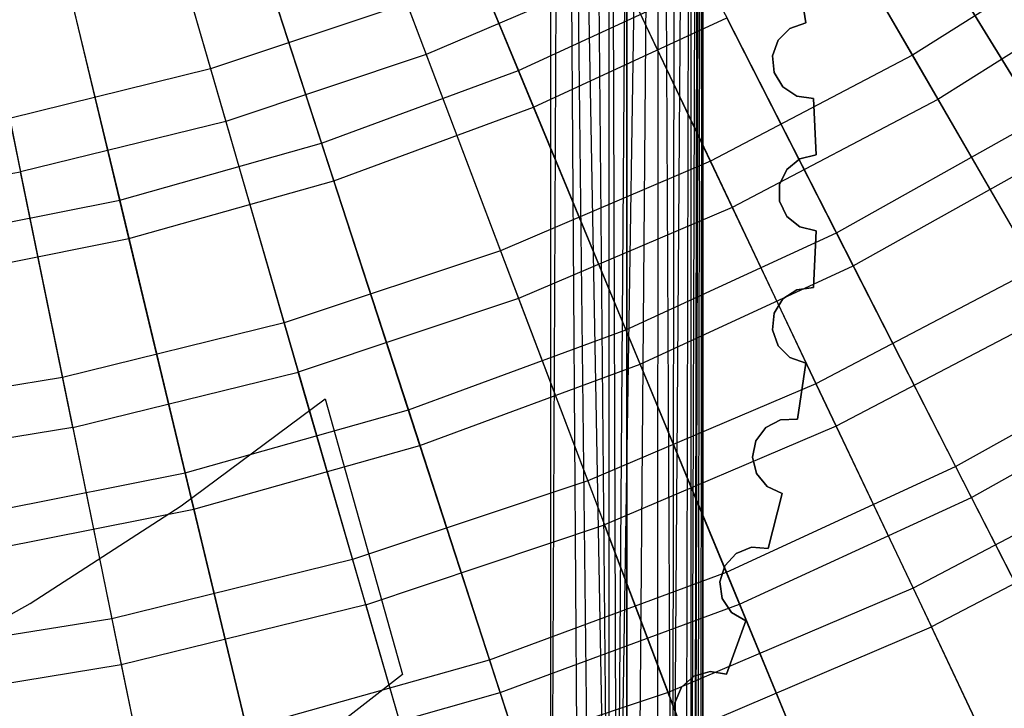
# Model space of a CAD drawing. Extents: x 0.02 to 4.75, y -2.35 to 2.37.
# Tile 33 of 131: x 2.66 to 3.17, y -1.6 to -1.24. Entities that reach past the tile are written whole.
import ezdxf

# ---------------------------------------------------------------- set-up
doc = ezdxf.new("R2010")
doc.units = 0
doc.header["$MEASUREMENT"] = 0
doc.layers.get('0').update_dxf_attribs({"color": 13, "linetype": 'CONTINUOUS'})

# ---------------------------------------------------------------- blocks, each defined once
blk = doc.blocks.new('CTLS_SNOW_BALL_ZWIS_PM_STL')
at = {"color": 0}
for p, q in [((3.01112, 0.33982, 48.66497), (3.01112, -1.82553, 48.66497)), ((3.01112, 0.33982, 48.66497), (3.01112, -1.82553, 48.66497)), ((2.97175, -1.81287, 48.6256), (2.97175, 0.32717, 48.6256)), ((2.97175, -1.81287, 48.6256), (2.97175, 0.32717, 48.6256)), ((3.007, -1.82422, 48.15991), (3.01112, -0.42769, 48.18505)), ((3.007, -1.82422, 48.15991), (3.01112, -0.42769, 48.18505)), ((3.00843, -1.82468, 48.16467), (3.01112, -0.42769, 48.18505)), ((3.00843, -1.82468, 48.16467), (3.01112, -0.42769, 48.18505)), ((3.01025, -1.82525, 48.17339), (3.01112, -0.42769, 48.18505)), ((3.01025, -1.82525, 48.17339), (3.01112, -0.42769, 48.18505)), ((3.01112, -0.42769, 48.18505), (3.01112, -1.82553, 48.18505)), ((3.01112, -0.42769, 48.18505), (3.01112, -1.82553, 48.18505)), ((3.00512, -1.82363, 48.15491), (3.00953, -0.42941, 48.16934)), ((3.00512, -1.82363, 48.15491), (3.00953, -0.42941, 48.16934)), ((3.007, -1.82422, 48.15991), (3.00953, -0.42941, 48.16934)), ((3.007, -1.82422, 48.15991), (3.00953, -0.42941, 48.16934)), ((3.00512, -0.43415, 48.15492), (2.99522, -1.82046, 48.13761)), ((3.00512, -0.43415, 48.15492), (2.99522, -1.82046, 48.13761)), ((3.00257, -1.82281, 48.14937), (3.00512, -0.43415, 48.15492)), ((3.00257, -1.82281, 48.14937), (3.00512, -0.43415, 48.15492)), ((3.00512, -1.82363, 48.15491), (3.00512, -0.43415, 48.15492)), ((3.00512, -1.82363, 48.15491), (3.00512, -0.43415, 48.15492)), ((2.99756, -0.44212, 48.14088), (2.99522, -1.82046, 48.13761)), ((2.99756, -0.44212, 48.14088), (2.99522, -1.82046, 48.13761)), ((2.96647, -1.81115, 48.11408), (2.98806, -0.45185, 48.12937)), ((2.96647, -1.81115, 48.11408), (2.98806, -0.45185, 48.12937)), ((2.98806, -0.45185, 48.12937), (2.97692, -1.81456, 48.12012)), ((2.98806, -0.45185, 48.12937), (2.97692, -1.81456, 48.12012)), ((2.98806, -0.45185, 48.12937), (2.98767, -1.81804, 48.12899)), ((2.98806, -0.45185, 48.12937), (2.98767, -1.81804, 48.12899)), ((2.98806, -0.45185, 48.12937), (2.99522, -1.82046, 48.13761)), ((2.98806, -0.45185, 48.12937), (2.99522, -1.82046, 48.13761)), ((2.97592, -0.46384, 48.11944), (2.96647, -1.81115, 48.11408)), ((2.97592, -0.46384, 48.11944), (2.96647, -1.81115, 48.11408)), ((2.97175, -0.46785, 48.14568), (2.97175, -1.81287, 48.14568)), ((2.97175, -0.46785, 48.14568), (2.97175, -1.81287, 48.14568)), ((2.96251, -0.47655, 48.11231), (2.9625, -1.80985, 48.1123)), ((2.96251, -0.47655, 48.11231), (2.9625, -1.80985, 48.1123)), ((2.96251, -0.47655, 48.11231), (2.96647, -1.81115, 48.11408)), ((2.96251, -0.47655, 48.11231), (2.96647, -1.81115, 48.11408)), ((2.95071, -0.48729, 48.10848), (2.9625, -1.80985, 48.1123)), ((2.95071, -0.48729, 48.10848), (2.9625, -1.80985, 48.1123)), ((2.9385, -0.49799, 48.10655), (2.93238, -1.79984, 48.10631)), ((2.9385, -0.49799, 48.10655), (2.93238, -1.79984, 48.10631)), ((2.9385, -0.49799, 48.10655), (2.9625, -1.80985, 48.1123)), ((2.95332, -1.80682, 48.10915), (2.9385, -0.49799, 48.10655)), ((2.9385, -0.49799, 48.10655), (2.94688, -1.80469, 48.10766)), ((2.9385, -0.49799, 48.10655), (2.94688, -1.80469, 48.10766)), ((2.95332, -1.80682, 48.10915), (2.9385, -0.49799, 48.10655)), ((2.9385, -0.49799, 48.10655), (2.9625, -1.80985, 48.1123)), ((2.93238, -1.79984, 48.10631), (2.93238, -0.5032, 48.10631)), ((2.93238, -1.79984, 48.10631), (2.93238, -0.5032, 48.10631)), ((2.97175, -1.75929, 48.22442), (2.97175, -0.90668, 48.22442)), ((2.97175, -0.90668, 48.46064), (2.97175, -1.75929, 48.46064)), ((2.97175, -1.75929, 48.22442), (2.97175, -0.90668, 48.22442)), ((2.97175, -0.90668, 48.46064), (2.97175, -1.75929, 48.46064)), ((3.01112, -1.69862, 48.46064), (3.01112, -0.96735, 48.46064)), ((3.01112, -0.96735, 48.22442), (3.01112, -1.69862, 48.22442)), ((3.01112, -0.96735, 48.22442), (3.01112, -1.69862, 48.22442)), ((3.01112, -1.69862, 48.46064), (3.01112, -0.96735, 48.46064)), ((2.81668, -1.12649, 4.75917), (2.86778, -1.26123, 4.65052)), ((2.81668, -1.12649, 4.75917), (2.86778, -1.26123, 4.65052)), ((2.71554, -1.12867, 0.92342), (2.7561, -1.2687, 1.02981)), ((2.71554, -1.12867, 0.92342), (2.7561, -1.2687, 1.02981)), ((2.85675, -1.12735, 0.83774), (2.91565, -1.26953, 0.94012)), ((2.85675, -1.12735, 0.83774), (2.91565, -1.26953, 0.94012)), ((2.9235, -1.28848, 4.75321), (2.86503, -1.14732, 4.85725)), ((2.9235, -1.28848, 4.75321), (2.86503, -1.14732, 4.85725)), ((3.05122, -1.14296, 1.02981), (3.11976, -1.26167, 1.14719)), ((3.05122, -1.14296, 1.02981), (3.11976, -1.26167, 1.14719)), ((2.72388, -1.15748, 4.75917), (2.76397, -1.29589, 4.65052)), ((2.72388, -1.15748, 4.75917), (2.76397, -1.29589, 4.65052)), ((2.76611, -1.16079, 0.83774), (2.81367, -1.30716, 0.94012)), ((2.76611, -1.16079, 0.83774), (2.81367, -1.30716, 0.94012)), ((3.06537, -1.16747, 4.65052), (3.13299, -1.28458, 4.53101)), ((3.06537, -1.16747, 4.65052), (3.13299, -1.28458, 4.53101)), ((3.1092, -1.17091, 0.94012), (3.18519, -1.29491, 1.05423)), ((3.1092, -1.17091, 0.94012), (3.18519, -1.29491, 1.05423)), ((2.62889, -1.18089, 4.75917), (2.65771, -1.32208, 4.65052)), ((2.62889, -1.18089, 4.75917), (2.65771, -1.32208, 4.65052)), ((2.82001, -1.32666, 4.75321), (2.77279, -1.18135, 4.85725)), ((2.82001, -1.32666, 4.75321), (2.77279, -1.18135, 4.85725)), ((2.67312, -1.18701, 0.83774), (2.70905, -1.33666, 0.94012)), ((2.67312, -1.18701, 0.83774), (2.70905, -1.33666, 0.94012)), ((3.19526, -1.31134, 4.63755), (3.11992, -1.1884, 4.75321)), ((3.19526, -1.31134, 4.63755), (3.11992, -1.1884, 4.75321)), ((2.95633, -1.19276, 1.02981), (3.0151, -1.3166, 1.14719)), ((2.95633, -1.19276, 1.02981), (3.0151, -1.3166, 1.14719)), ((3.21966, -1.1985, 1.14719), (3.11976, -1.26167, 1.14719)), ((3.21966, -1.1985, 1.14719), (3.11976, -1.26167, 1.14719)), ((2.71384, -1.3566, 4.75321), (2.67817, -1.20804, 4.85725)), ((2.71384, -1.3566, 4.75321), (2.67817, -1.20804, 4.85725)), ((2.96847, -1.21833, 4.65052), (2.86778, -1.26123, 4.65052)), ((2.96847, -1.21833, 4.65052), (2.86778, -1.26123, 4.65052)), ((2.96847, -1.21833, 4.65052), (3.02644, -1.3405, 4.53101)), ((2.96847, -1.21833, 4.65052), (3.02644, -1.3405, 4.53101)), ((3.06451, -1.24483, 48.24411), (3.06014, -1.21582, 48.24411)), ((3.06014, -1.21582, 48.44096), (3.06451, -1.24483, 48.44096)), ((3.06014, -1.21582, 48.44096), (3.06451, -1.24483, 48.44096)), ((3.06451, -1.24483, 48.24411), (3.06014, -1.21582, 48.24411)), ((2.91565, -1.26953, 0.94012), (3.01436, -1.22403, 0.94012)), ((2.91565, -1.26953, 0.94012), (3.01436, -1.22403, 0.94012)), ((3.01436, -1.22403, 0.94012), (3.08038, -1.3536, 1.05423)), ((3.01436, -1.22403, 0.94012), (3.08038, -1.3536, 1.05423)), ((3.23469, -1.22027, 4.53101), (3.13299, -1.28458, 4.53101)), ((3.23469, -1.22027, 4.53101), (3.13299, -1.28458, 4.53101)), ((2.85774, -1.23476, 1.02981), (2.7561, -1.2687, 1.02981)), ((2.85774, -1.23476, 1.02981), (2.7561, -1.2687, 1.02981)), ((2.85774, -1.23476, 1.02981), (2.90635, -1.36294, 1.14719)), ((2.85774, -1.23476, 1.02981), (2.90635, -1.36294, 1.14719)), ((2.9235, -1.28848, 4.75321), (3.02367, -1.2423, 4.75321)), ((2.9235, -1.28848, 4.75321), (3.02367, -1.2423, 4.75321)), ((3.08913, -1.37077, 4.63755), (3.02367, -1.2423, 4.75321)), ((3.08913, -1.37077, 4.63755), (3.02367, -1.2423, 4.75321)), ((3.05015, -1.25381, 48.44096), (3.05631, -1.24769, 48.44096)), ((3.05631, -1.24769, 48.24411), (3.05015, -1.25381, 48.24411)), ((3.05015, -1.25381, 48.44096), (3.05631, -1.24769, 48.44096)), ((3.05631, -1.24769, 48.24411), (3.05015, -1.25381, 48.24411)), ((3.05631, -1.24769, 48.44096), (3.06451, -1.24483, 48.44096)), ((3.06451, -1.24483, 48.24411), (3.05631, -1.24769, 48.24411)), ((3.05631, -1.24769, 48.44096), (3.06451, -1.24483, 48.44096)), ((3.06451, -1.24483, 48.24411), (3.05631, -1.24769, 48.24411)), ((3.05631, -1.24769, 48.44096), (3.05631, -1.24769, 48.24411)), ((3.05631, -1.24769, 48.44096), (3.05631, -1.24769, 48.24411)), ((3.06451, -1.24483, 48.44096), (3.06451, -1.24483, 48.24411)), ((3.06451, -1.24483, 48.44096), (3.06451, -1.24483, 48.24411)), ((3.04721, -1.26198, 48.44096), (3.05015, -1.25381, 48.44096)), ((3.05015, -1.25381, 48.24411), (3.04721, -1.26198, 48.24411)), ((3.04721, -1.26198, 48.44096), (3.05015, -1.25381, 48.44096)), ((3.05015, -1.25381, 48.24411), (3.04721, -1.26198, 48.24411)), ((3.05015, -1.25381, 48.44096), (3.05015, -1.25381, 48.24411)), ((3.05015, -1.25381, 48.44096), (3.05015, -1.25381, 48.24411)), ((2.86778, -1.26123, 4.65052), (2.76397, -1.29589, 4.65052)), ((2.86778, -1.26123, 4.65052), (2.76397, -1.29589, 4.65052)), ((2.86778, -1.26123, 4.65052), (2.91573, -1.38767, 4.53101)), ((2.86778, -1.26123, 4.65052), (2.91573, -1.38767, 4.53101)), ((3.11976, -1.26167, 1.14719), (3.0151, -1.3166, 1.14719)), ((3.11976, -1.26167, 1.14719), (3.0151, -1.3166, 1.14719)), ((3.04808, -1.27062, 48.44096), (3.04721, -1.26198, 48.44096)), ((3.04721, -1.26198, 48.24411), (3.04808, -1.27062, 48.24411)), ((3.04721, -1.26198, 48.44096), (3.04721, -1.26198, 48.24411)), ((3.04721, -1.26198, 48.44096), (3.04721, -1.26198, 48.24411)), ((3.04808, -1.27062, 48.44096), (3.04721, -1.26198, 48.44096)), ((3.04721, -1.26198, 48.24411), (3.04808, -1.27062, 48.24411)), ((3.11976, -1.26167, 1.14719), (3.18354, -1.37214, 1.27486)), ((3.11976, -1.26167, 1.14719), (3.18354, -1.37214, 1.27486)), ((2.7561, -1.2687, 1.02981), (2.65205, -1.29434, 1.02981)), ((2.7561, -1.2687, 1.02981), (2.65205, -1.29434, 1.02981)), ((2.7561, -1.2687, 1.02981), (2.79424, -1.40037, 1.14719)), ((2.7561, -1.2687, 1.02981), (2.79424, -1.40037, 1.14719)), ((2.81367, -1.30716, 0.94012), (2.91565, -1.26953, 0.94012)), ((2.81367, -1.30716, 0.94012), (2.91565, -1.26953, 0.94012)), ((2.91565, -1.26953, 0.94012), (2.9713, -1.40389, 1.05423)), ((2.91565, -1.26953, 0.94012), (2.9713, -1.40389, 1.05423)), ((3.05257, -1.27804, 48.44096), (3.04808, -1.27062, 48.44096)), ((3.04808, -1.27062, 48.24411), (3.05257, -1.27804, 48.24411)), ((3.04808, -1.27062, 48.44096), (3.04808, -1.27062, 48.24411)), ((3.04808, -1.27062, 48.44096), (3.04808, -1.27062, 48.24411)), ((3.05257, -1.27804, 48.44096), (3.04808, -1.27062, 48.44096)), ((3.04808, -1.27062, 48.24411), (3.05257, -1.27804, 48.24411)), ((3.05983, -1.28281, 48.44096), (3.05257, -1.27804, 48.44096)), ((3.05257, -1.27804, 48.24411), (3.05983, -1.28281, 48.24411)), ((3.05257, -1.27804, 48.44096), (3.05257, -1.27804, 48.24411)), ((3.05257, -1.27804, 48.44096), (3.05257, -1.27804, 48.24411)), ((3.05983, -1.28281, 48.44096), (3.05257, -1.27804, 48.44096)), ((3.05257, -1.27804, 48.24411), (3.05983, -1.28281, 48.24411)), ((3.13299, -1.28458, 4.53101), (3.02644, -1.3405, 4.53101)), ((3.13299, -1.28458, 4.53101), (3.02644, -1.3405, 4.53101)), ((3.06843, -1.284, 48.44096), (3.05983, -1.28281, 48.44096)), ((3.05983, -1.28281, 48.24411), (3.06843, -1.284, 48.24411)), ((3.05983, -1.28281, 48.44096), (3.05983, -1.28281, 48.24411)), ((3.05983, -1.28281, 48.44096), (3.05983, -1.28281, 48.24411)), ((3.06843, -1.284, 48.44096), (3.05983, -1.28281, 48.44096)), ((3.05983, -1.28281, 48.24411), (3.06843, -1.284, 48.24411)), ((3.06989, -1.3133, 48.24411), (3.06843, -1.284, 48.24411)), ((3.06843, -1.284, 48.24411), (3.06843, -1.284, 48.44096)), ((3.06843, -1.284, 48.44096), (3.06989, -1.3133, 48.44096)), ((3.06843, -1.284, 48.44096), (3.06989, -1.3133, 48.44096)), ((3.06989, -1.3133, 48.24411), (3.06843, -1.284, 48.24411)), ((3.06843, -1.284, 48.24411), (3.06843, -1.284, 48.44096)), ((3.13299, -1.28458, 4.53101), (3.19576, -1.39331, 4.40137)), ((3.13299, -1.28458, 4.53101), (3.19576, -1.39331, 4.40137)), ((2.82001, -1.32666, 4.75321), (2.9235, -1.28848, 4.75321)), ((2.82001, -1.32666, 4.75321), (2.9235, -1.28848, 4.75321)), ((2.97868, -1.42169, 4.63755), (2.9235, -1.28848, 4.75321)), ((2.97868, -1.42169, 4.63755), (2.9235, -1.28848, 4.75321)), ((2.65205, -1.29434, 1.02981), (2.67947, -1.42865, 1.14719)), ((2.65205, -1.29434, 1.02981), (2.67947, -1.42865, 1.14719)), ((3.08038, -1.3536, 1.05423), (3.18519, -1.29491, 1.05423)), ((3.08038, -1.3536, 1.05423), (3.18519, -1.29491, 1.05423)), ((2.76397, -1.29589, 4.65052), (2.65771, -1.32208, 4.65052)), ((2.76397, -1.29589, 4.65052), (2.65771, -1.32208, 4.65052)), ((2.76397, -1.29589, 4.65052), (2.8016, -1.42578, 4.53101)), ((2.76397, -1.29589, 4.65052), (2.8016, -1.42578, 4.53101)), ((2.70905, -1.33666, 0.94012), (2.81367, -1.30716, 0.94012)), ((2.70905, -1.33666, 0.94012), (2.81367, -1.30716, 0.94012)), ((2.81367, -1.30716, 0.94012), (2.85861, -1.44546, 1.05423)), ((2.81367, -1.30716, 0.94012), (2.85861, -1.44546, 1.05423)), ((3.05471, -1.32081, 48.44096), (3.06145, -1.31534, 48.44096)), ((3.06145, -1.31534, 48.24411), (3.05471, -1.32081, 48.24411)), ((3.05471, -1.32081, 48.44096), (3.06145, -1.31534, 48.44096)), ((3.06145, -1.31534, 48.24411), (3.05471, -1.32081, 48.24411)), ((3.06145, -1.31534, 48.44096), (3.06989, -1.3133, 48.44096)), ((3.06989, -1.3133, 48.24411), (3.06145, -1.31534, 48.24411)), ((3.06145, -1.31534, 48.44096), (3.06989, -1.3133, 48.44096)), ((3.06989, -1.3133, 48.24411), (3.06145, -1.31534, 48.24411)), ((3.06145, -1.31534, 48.44096), (3.06145, -1.31534, 48.24411)), ((3.06145, -1.31534, 48.44096), (3.06145, -1.31534, 48.24411)), ((3.06989, -1.3133, 48.44096), (3.06989, -1.3133, 48.24411)), ((3.06989, -1.3133, 48.44096), (3.06989, -1.3133, 48.24411)), ((3.08913, -1.37077, 4.63755), (3.19526, -1.31134, 4.63755)), ((3.08913, -1.37077, 4.63755), (3.19526, -1.31134, 4.63755)), ((3.0151, -1.3166, 1.14719), (2.90635, -1.36294, 1.14719)), ((3.0151, -1.3166, 1.14719), (2.90635, -1.36294, 1.14719)), ((3.0151, -1.3166, 1.14719), (3.06978, -1.43184, 1.27486)), ((3.0151, -1.3166, 1.14719), (3.06978, -1.43184, 1.27486)), ((3.05097, -1.32864, 48.44096), (3.05471, -1.32081, 48.44096)), ((3.05471, -1.32081, 48.24411), (3.05097, -1.32864, 48.24411)), ((3.05097, -1.32864, 48.44096), (3.05471, -1.32081, 48.44096)), ((3.05471, -1.32081, 48.24411), (3.05097, -1.32864, 48.24411)), ((3.05471, -1.32081, 48.44096), (3.05471, -1.32081, 48.24411)), ((3.05471, -1.32081, 48.44096), (3.05471, -1.32081, 48.24411)), ((2.54969, -1.33963, 4.65052), (2.65771, -1.32208, 4.65052)), ((2.54969, -1.33963, 4.65052), (2.65771, -1.32208, 4.65052)), ((2.68476, -1.45457, 4.53101), (2.65771, -1.32208, 4.65052)), ((2.68476, -1.45457, 4.53101), (2.65771, -1.32208, 4.65052)), ((2.71384, -1.3566, 4.75321), (2.82001, -1.32666, 4.75321)), ((2.71384, -1.3566, 4.75321), (2.82001, -1.32666, 4.75321)), ((2.86456, -1.46379, 4.63755), (2.82001, -1.32666, 4.75321)), ((2.86456, -1.46379, 4.63755), (2.82001, -1.32666, 4.75321)), ((3.05097, -1.33733, 48.44096), (3.05097, -1.32864, 48.44096)), ((3.05097, -1.32864, 48.24411), (3.05097, -1.33733, 48.24411)), ((3.05097, -1.32864, 48.44096), (3.05097, -1.32864, 48.24411)), ((3.05097, -1.32864, 48.44096), (3.05097, -1.32864, 48.24411)), ((3.05097, -1.33733, 48.44096), (3.05097, -1.32864, 48.44096)), ((3.05097, -1.32864, 48.24411), (3.05097, -1.33733, 48.24411)), ((2.60244, -1.35787, 0.94012), (2.70905, -1.33666, 0.94012)), ((2.60244, -1.35787, 0.94012), (2.70905, -1.33666, 0.94012)), ((2.70905, -1.33666, 0.94012), (2.743, -1.47807, 1.05423)), ((2.70905, -1.33666, 0.94012), (2.743, -1.47807, 1.05423)), ((3.02644, -1.3405, 4.53101), (2.91573, -1.38767, 4.53101)), ((3.02644, -1.3405, 4.53101), (2.91573, -1.38767, 4.53101)), ((3.02644, -1.3405, 4.53101), (3.08026, -1.45393, 4.40137)), ((3.02644, -1.3405, 4.53101), (3.08026, -1.45393, 4.40137)), ((3.05471, -1.34516, 48.44096), (3.05097, -1.33733, 48.44096)), ((3.05097, -1.33733, 48.24411), (3.05471, -1.34516, 48.24411)), ((3.05097, -1.33733, 48.44096), (3.05097, -1.33733, 48.24411)), ((3.05097, -1.33733, 48.44096), (3.05097, -1.33733, 48.24411)), ((3.05471, -1.34516, 48.44096), (3.05097, -1.33733, 48.44096)), ((3.05097, -1.33733, 48.24411), (3.05471, -1.34516, 48.24411)), ((3.06145, -1.35063, 48.44096), (3.05471, -1.34516, 48.44096)), ((3.05471, -1.34516, 48.24411), (3.06145, -1.35063, 48.24411)), ((3.05471, -1.34516, 48.44096), (3.05471, -1.34516, 48.24411)), ((3.05471, -1.34516, 48.44096), (3.05471, -1.34516, 48.24411)), ((3.06145, -1.35063, 48.44096), (3.05471, -1.34516, 48.44096)), ((3.05471, -1.34516, 48.24411), (3.06145, -1.35063, 48.24411)), ((3.06989, -1.35267, 48.44096), (3.06145, -1.35063, 48.44096)), ((3.06145, -1.35063, 48.24411), (3.06989, -1.35267, 48.24411)), ((3.06145, -1.35063, 48.44096), (3.06145, -1.35063, 48.24411)), ((3.06145, -1.35063, 48.44096), (3.06145, -1.35063, 48.24411)), ((3.06989, -1.35267, 48.44096), (3.06145, -1.35063, 48.44096)), ((3.06145, -1.35063, 48.24411), (3.06989, -1.35267, 48.24411)), ((2.60565, -1.37813, 4.75321), (2.71384, -1.3566, 4.75321)), ((2.60565, -1.37813, 4.75321), (2.71384, -1.3566, 4.75321)), ((2.7475, -1.49681, 4.63755), (2.71384, -1.3566, 4.75321)), ((2.7475, -1.49681, 4.63755), (2.71384, -1.3566, 4.75321)), ((2.9713, -1.40389, 1.05423), (3.08038, -1.3536, 1.05423)), ((2.9713, -1.40389, 1.05423), (3.08038, -1.3536, 1.05423)), ((3.06843, -1.38197, 48.24411), (3.06989, -1.35267, 48.24411)), ((3.06989, -1.35267, 48.44096), (3.06843, -1.38197, 48.44096)), ((3.06989, -1.35267, 48.44096), (3.06843, -1.38197, 48.44096)), ((3.06843, -1.38197, 48.24411), (3.06989, -1.35267, 48.24411)), ((3.06989, -1.35267, 48.24411), (3.06989, -1.35267, 48.44096)), ((3.06989, -1.35267, 48.24411), (3.06989, -1.35267, 48.44096)), ((3.08038, -1.3536, 1.05423), (3.14215, -1.47483, 1.17935)), ((3.08038, -1.3536, 1.05423), (3.14215, -1.47483, 1.17935)), ((2.90635, -1.36294, 1.14719), (2.79424, -1.40037, 1.14719)), ((2.90635, -1.36294, 1.14719), (2.79424, -1.40037, 1.14719)), ((2.90635, -1.36294, 1.14719), (2.95159, -1.4822, 1.27486)), ((2.90635, -1.36294, 1.14719), (2.95159, -1.4822, 1.27486)), ((2.97868, -1.42169, 4.63755), (3.08913, -1.37077, 4.63755)), ((2.97868, -1.42169, 4.63755), (3.08913, -1.37077, 4.63755)), ((3.18354, -1.37214, 1.27486), (3.06978, -1.43184, 1.27486)), ((3.18354, -1.37214, 1.27486), (3.06978, -1.43184, 1.27486)), ((3.15029, -1.49079, 4.51097), (3.08913, -1.37077, 4.63755)), ((3.15029, -1.49079, 4.51097), (3.08913, -1.37077, 4.63755)), ((3.05983, -1.38316, 48.44096), (3.06843, -1.38197, 48.44096)), ((3.06843, -1.38197, 48.24411), (3.05983, -1.38316, 48.24411)), ((3.05983, -1.38316, 48.44096), (3.06843, -1.38197, 48.44096)), ((3.06843, -1.38197, 48.24411), (3.05983, -1.38316, 48.24411)), ((3.06843, -1.38197, 48.44096), (3.06843, -1.38197, 48.24411)), ((3.06843, -1.38197, 48.44096), (3.06843, -1.38197, 48.24411)), ((3.05257, -1.38793, 48.44096), (3.05983, -1.38316, 48.44096)), ((3.05983, -1.38316, 48.24411), (3.05257, -1.38793, 48.24411)), ((3.05257, -1.38793, 48.44096), (3.05983, -1.38316, 48.44096)), ((3.05983, -1.38316, 48.24411), (3.05257, -1.38793, 48.24411)), ((3.05983, -1.38316, 48.44096), (3.05983, -1.38316, 48.24411)), ((3.05983, -1.38316, 48.44096), (3.05983, -1.38316, 48.24411)), ((2.91573, -1.38767, 4.53101), (2.8016, -1.42578, 4.53101)), ((2.91573, -1.38767, 4.53101), (2.8016, -1.42578, 4.53101)), ((2.91573, -1.38767, 4.53101), (2.96025, -1.50505, 4.40137)), ((2.91573, -1.38767, 4.53101), (2.96025, -1.50505, 4.40137)), ((3.04808, -1.39535, 48.44096), (3.05257, -1.38793, 48.44096)), ((3.05257, -1.38793, 48.24411), (3.04808, -1.39535, 48.24411)), ((3.04808, -1.39535, 48.44096), (3.05257, -1.38793, 48.44096)), ((3.05257, -1.38793, 48.24411), (3.04808, -1.39535, 48.24411)), ((3.05257, -1.38793, 48.44096), (3.05257, -1.38793, 48.24411)), ((3.05257, -1.38793, 48.44096), (3.05257, -1.38793, 48.24411)), ((3.04721, -1.40399, 48.44096), (3.04808, -1.39535, 48.44096)), ((3.04808, -1.39535, 48.24411), (3.04721, -1.40399, 48.24411)), ((3.04721, -1.40399, 48.44096), (3.04808, -1.39535, 48.44096)), ((3.04808, -1.39535, 48.24411), (3.04721, -1.40399, 48.24411)), ((3.04808, -1.39535, 48.44096), (3.04808, -1.39535, 48.24411)), ((3.04808, -1.39535, 48.44096), (3.04808, -1.39535, 48.24411)), ((3.19576, -1.39331, 4.40137), (3.08026, -1.45393, 4.40137)), ((3.19576, -1.39331, 4.40137), (3.08026, -1.45393, 4.40137)), ((2.79424, -1.40037, 1.14719), (2.67947, -1.42865, 1.14719)), ((2.79424, -1.40037, 1.14719), (2.67947, -1.42865, 1.14719)), ((2.79424, -1.40037, 1.14719), (2.82972, -1.52288, 1.27486)), ((2.79424, -1.40037, 1.14719), (2.82972, -1.52288, 1.27486)), ((2.85861, -1.44546, 1.05423), (2.9713, -1.40389, 1.05423)), ((2.85861, -1.44546, 1.05423), (2.9713, -1.40389, 1.05423)), ((2.9713, -1.40389, 1.05423), (3.02337, -1.52959, 1.17935)), ((2.9713, -1.40389, 1.05423), (3.02337, -1.52959, 1.17935)), ((3.05015, -1.41216, 48.44096), (3.04721, -1.40399, 48.44096)), ((3.04721, -1.40399, 48.24411), (3.05015, -1.41216, 48.24411)), ((3.04721, -1.40399, 48.44096), (3.04721, -1.40399, 48.24411)), ((3.04721, -1.40399, 48.44096), (3.04721, -1.40399, 48.24411)), ((3.05015, -1.41216, 48.44096), (3.04721, -1.40399, 48.44096)), ((3.04721, -1.40399, 48.24411), (3.05015, -1.41216, 48.24411)), ((3.05631, -1.41828, 48.44096), (3.05015, -1.41216, 48.44096)), ((3.05015, -1.41216, 48.24411), (3.05631, -1.41828, 48.24411)), ((3.05015, -1.41216, 48.44096), (3.05015, -1.41216, 48.24411)), ((3.05015, -1.41216, 48.44096), (3.05015, -1.41216, 48.24411)), ((3.05631, -1.41828, 48.44096), (3.05015, -1.41216, 48.44096)), ((3.05015, -1.41216, 48.24411), (3.05631, -1.41828, 48.24411)), ((3.14215, -1.47483, 1.17935), (3.25627, -1.41091, 1.17935)), ((3.14215, -1.47483, 1.17935), (3.25627, -1.41091, 1.17935)), ((2.86456, -1.46379, 4.63755), (2.97868, -1.42169, 4.63755)), ((2.86456, -1.46379, 4.63755), (2.97868, -1.42169, 4.63755)), ((3.03022, -1.54614, 4.51097), (2.97868, -1.42169, 4.63755)), ((3.03022, -1.54614, 4.51097), (2.97868, -1.42169, 4.63755)), ((3.06451, -1.42114, 48.44096), (3.05631, -1.41828, 48.44096)), ((3.05631, -1.41828, 48.24411), (3.06451, -1.42114, 48.24411)), ((3.05631, -1.41828, 48.44096), (3.05631, -1.41828, 48.24411)), ((3.05631, -1.41828, 48.44096), (3.05631, -1.41828, 48.24411)), ((3.06451, -1.42114, 48.44096), (3.05631, -1.41828, 48.44096)), ((3.05631, -1.41828, 48.24411), (3.06451, -1.42114, 48.24411)), ((3.06014, -1.45015, 48.24411), (3.06451, -1.42114, 48.24411)), ((3.06451, -1.42114, 48.44096), (3.06014, -1.45015, 48.44096)), ((3.06451, -1.42114, 48.44096), (3.06014, -1.45015, 48.44096)), ((3.06014, -1.45015, 48.24411), (3.06451, -1.42114, 48.24411)), ((3.06451, -1.42114, 48.24411), (3.06451, -1.42114, 48.44096)), ((3.06451, -1.42114, 48.24411), (3.06451, -1.42114, 48.44096)), ((2.68476, -1.45457, 4.53101), (2.8016, -1.42578, 4.53101)), ((2.68476, -1.45457, 4.53101), (2.8016, -1.42578, 4.53101)), ((2.83652, -1.54636, 4.40137), (2.8016, -1.42578, 4.53101)), ((2.83652, -1.54636, 4.40137), (2.8016, -1.42578, 4.53101)), ((3.15029, -1.49079, 4.51097), (3.26564, -1.42619, 4.51097)), ((3.15029, -1.49079, 4.51097), (3.26564, -1.42619, 4.51097)), ((2.67947, -1.42865, 1.14719), (2.5628, -1.44761, 1.14719)), ((2.67947, -1.42865, 1.14719), (2.5628, -1.44761, 1.14719)), ((2.67947, -1.42865, 1.14719), (2.70498, -1.55363, 1.27486)), ((2.67947, -1.42865, 1.14719), (2.70498, -1.55363, 1.27486)), ((3.06978, -1.43184, 1.27486), (2.95159, -1.4822, 1.27486)), ((3.06978, -1.43184, 1.27486), (2.95159, -1.4822, 1.27486)), ((3.06978, -1.43184, 1.27486), (3.12005, -1.53778, 1.41204)), ((3.06978, -1.43184, 1.27486), (3.12005, -1.53778, 1.41204)), ((2.74082, -1.49522, 48.52797), (2.81549, -1.4397, 48.52797)), ((2.74082, -1.49522, 48.52797), (2.81549, -1.4397, 48.52797)), ((2.74082, -1.49522, 48.59883), (2.81549, -1.4397, 48.59883)), ((2.74082, -1.49522, 48.59883), (2.81549, -1.4397, 48.59883)), ((2.81549, -1.4397, 48.52797), (2.85565, -1.58257, 48.52797)), ((2.81549, -1.4397, 48.59883), (2.85565, -1.58257, 48.59883)), ((2.81549, -1.4397, 48.52797), (2.85565, -1.58257, 48.52797)), ((2.81549, -1.4397, 48.52797), (2.81549, -1.4397, 48.59883)), ((2.81549, -1.4397, 48.52797), (2.81549, -1.4397, 48.59883)), ((2.81549, -1.4397, 48.59883), (2.85565, -1.58257, 48.59883)), ((2.743, -1.47807, 1.05423), (2.85861, -1.44546, 1.05423)), ((2.743, -1.47807, 1.05423), (2.85861, -1.44546, 1.05423)), ((2.85861, -1.44546, 1.05423), (2.90065, -1.57486, 1.17935)), ((2.85861, -1.44546, 1.05423), (2.90065, -1.57486, 1.17935)), ((3.04377, -1.4545, 48.44096), (3.05146, -1.45048, 48.44096)), ((3.05146, -1.45048, 48.24411), (3.04377, -1.4545, 48.24411)), ((3.04377, -1.4545, 48.44096), (3.05146, -1.45048, 48.44096)), ((3.05146, -1.45048, 48.24411), (3.04377, -1.4545, 48.24411)), ((3.05146, -1.45048, 48.44096), (3.06014, -1.45015, 48.44096)), ((3.06014, -1.45015, 48.24411), (3.05146, -1.45048, 48.24411)), ((3.05146, -1.45048, 48.44096), (3.06014, -1.45015, 48.44096)), ((3.06014, -1.45015, 48.24411), (3.05146, -1.45048, 48.24411)), ((3.05146, -1.45048, 48.44096), (3.05146, -1.45048, 48.24411)), ((3.05146, -1.45048, 48.44096), (3.05146, -1.45048, 48.24411)), ((3.06014, -1.45015, 48.44096), (3.06014, -1.45015, 48.24411)), ((3.06014, -1.45015, 48.44096), (3.06014, -1.45015, 48.24411)), ((2.68476, -1.45457, 4.53101), (2.56599, -1.47388, 4.53101)), ((2.68476, -1.45457, 4.53101), (2.56599, -1.47388, 4.53101)), ((2.68476, -1.45457, 4.53101), (2.70987, -1.57758, 4.40137)), ((2.68476, -1.45457, 4.53101), (2.70987, -1.57758, 4.40137)), ((3.08026, -1.45393, 4.40137), (2.96025, -1.50505, 4.40137)), ((3.08026, -1.45393, 4.40137), (2.96025, -1.50505, 4.40137)), ((3.03855, -1.46144, 48.44096), (3.04377, -1.4545, 48.44096)), ((3.04377, -1.4545, 48.24411), (3.03855, -1.46144, 48.24411)), ((3.03855, -1.46144, 48.44096), (3.04377, -1.4545, 48.44096)), ((3.04377, -1.4545, 48.24411), (3.03855, -1.46144, 48.24411)), ((3.04377, -1.4545, 48.44096), (3.04377, -1.4545, 48.24411)), ((3.04377, -1.4545, 48.44096), (3.04377, -1.4545, 48.24411)), ((3.08026, -1.45393, 4.40137), (3.1296, -1.55791, 4.26236)), ((3.08026, -1.45393, 4.40137), (3.1296, -1.55791, 4.26236)), ((2.7475, -1.49681, 4.63755), (2.86456, -1.46379, 4.63755)), ((2.7475, -1.49681, 4.63755), (2.86456, -1.46379, 4.63755)), ((2.90619, -1.5919, 4.51097), (2.86456, -1.46379, 4.63755)), ((2.90619, -1.5919, 4.51097), (2.86456, -1.46379, 4.63755)), ((3.03683, -1.46995, 48.44096), (3.03855, -1.46144, 48.44096)), ((3.03855, -1.46144, 48.24411), (3.03683, -1.46995, 48.24411)), ((3.03683, -1.46995, 48.44096), (3.03855, -1.46144, 48.44096)), ((3.03855, -1.46144, 48.24411), (3.03683, -1.46995, 48.24411)), ((3.03855, -1.46144, 48.44096), (3.03855, -1.46144, 48.24411)), ((3.03855, -1.46144, 48.44096), (3.03855, -1.46144, 48.24411)), ((3.03894, -1.47838, 48.44096), (3.03683, -1.46995, 48.44096)), ((3.03683, -1.46995, 48.24411), (3.03894, -1.47838, 48.24411)), ((3.03683, -1.46995, 48.44096), (3.03683, -1.46995, 48.24411)), ((3.03683, -1.46995, 48.44096), (3.03683, -1.46995, 48.24411)), ((3.03894, -1.47838, 48.44096), (3.03683, -1.46995, 48.44096)), ((3.03683, -1.46995, 48.24411), (3.03894, -1.47838, 48.24411)), ((3.24216, -1.47369, 1.41204), (3.12005, -1.53778, 1.41204)), ((3.24216, -1.47369, 1.41204), (3.12005, -1.53778, 1.41204)), ((2.62519, -1.5015, 1.05423), (2.743, -1.47807, 1.05423)), ((2.62519, -1.5015, 1.05423), (2.743, -1.47807, 1.05423)), ((2.743, -1.47807, 1.05423), (2.77476, -1.61036, 1.17935)), ((2.743, -1.47807, 1.05423), (2.77476, -1.61036, 1.17935)), ((3.02337, -1.52959, 1.17935), (3.14215, -1.47483, 1.17935)), ((3.02337, -1.52959, 1.17935), (3.14215, -1.47483, 1.17935)), ((3.04447, -1.48507, 48.44096), (3.03894, -1.47838, 48.44096)), ((3.03894, -1.47838, 48.24411), (3.04447, -1.48507, 48.24411)), ((3.03894, -1.47838, 48.44096), (3.03894, -1.47838, 48.24411)), ((3.03894, -1.47838, 48.44096), (3.03894, -1.47838, 48.24411)), ((3.04447, -1.48507, 48.44096), (3.03894, -1.47838, 48.44096)), ((3.03894, -1.47838, 48.24411), (3.04447, -1.48507, 48.24411)), ((3.14215, -1.47483, 1.17935), (3.19929, -1.58696, 1.31473)), ((3.14215, -1.47483, 1.17935), (3.19929, -1.58696, 1.31473)), ((2.95159, -1.4822, 1.27486), (2.82972, -1.52288, 1.27486)), ((2.95159, -1.4822, 1.27486), (2.82972, -1.52288, 1.27486)), ((2.95159, -1.4822, 1.27486), (2.99317, -1.59184, 1.41204)), ((2.95159, -1.4822, 1.27486), (2.99317, -1.59184, 1.41204)), ((3.05234, -1.48874, 48.44096), (3.04447, -1.48507, 48.44096)), ((3.04447, -1.48507, 48.24411), (3.05234, -1.48874, 48.24411)), ((3.04447, -1.48507, 48.44096), (3.04447, -1.48507, 48.24411)), ((3.04447, -1.48507, 48.44096), (3.04447, -1.48507, 48.24411)), ((3.05234, -1.48874, 48.44096), (3.04447, -1.48507, 48.44096)), ((3.04447, -1.48507, 48.24411), (3.05234, -1.48874, 48.24411)), ((3.0451, -1.51717, 48.24411), (3.05234, -1.48874, 48.24411)), ((3.05234, -1.48874, 48.44096), (3.0451, -1.51717, 48.44096)), ((3.05234, -1.48874, 48.44096), (3.0451, -1.51717, 48.44096)), ((3.0451, -1.51717, 48.24411), (3.05234, -1.48874, 48.24411)), ((3.05234, -1.48874, 48.24411), (3.05234, -1.48874, 48.44096)), ((3.05234, -1.48874, 48.24411), (3.05234, -1.48874, 48.44096)), ((3.03022, -1.54614, 4.51097), (3.15029, -1.49079, 4.51097)), ((3.03022, -1.54614, 4.51097), (3.15029, -1.49079, 4.51097)), ((3.25331, -1.49299, 4.26236), (3.1296, -1.55791, 4.26236)), ((3.25331, -1.49299, 4.26236), (3.1296, -1.55791, 4.26236)), ((3.20676, -1.60163, 4.37424), (3.15029, -1.49079, 4.51097)), ((3.20676, -1.60163, 4.37424), (3.15029, -1.49079, 4.51097)), ((2.6282, -1.52054, 4.63755), (2.7475, -1.49681, 4.63755)), ((2.6282, -1.52054, 4.63755), (2.7475, -1.49681, 4.63755)), ((2.66267, -1.54573, 48.52797), (2.74082, -1.49522, 48.52797)), ((2.66267, -1.54573, 48.52797), (2.74082, -1.49522, 48.52797)), ((2.66267, -1.54573, 48.59883), (2.74082, -1.49522, 48.59883)), ((2.66267, -1.54573, 48.59883), (2.74082, -1.49522, 48.59883)), ((2.74082, -1.49522, 48.52797), (2.74082, -1.49522, 48.59883)), ((2.74082, -1.49522, 48.52797), (2.74082, -1.49522, 48.59883)), ((2.77894, -1.62779, 4.51097), (2.7475, -1.49681, 4.63755)), ((2.77894, -1.62779, 4.51097), (2.7475, -1.49681, 4.63755)), ((2.83652, -1.54636, 4.40137), (2.96025, -1.50505, 4.40137)), ((2.83652, -1.54636, 4.40137), (2.96025, -1.50505, 4.40137)), ((3.00107, -1.61267, 4.26236), (2.96025, -1.50505, 4.40137)), ((3.00107, -1.61267, 4.26236), (2.96025, -1.50505, 4.40137)), ((3.0225, -1.52626, 48.44096), (3.02838, -1.51987, 48.44096)), ((3.02838, -1.51987, 48.24411), (3.0225, -1.52626, 48.24411)), ((3.0225, -1.52626, 48.44096), (3.02838, -1.51987, 48.44096)), ((3.02838, -1.51987, 48.24411), (3.0225, -1.52626, 48.24411)), ((3.02838, -1.51987, 48.44096), (3.03643, -1.51663, 48.44096)), ((3.03643, -1.51663, 48.24411), (3.02838, -1.51987, 48.24411)), ((3.02838, -1.51987, 48.44096), (3.03643, -1.51663, 48.44096)), ((3.03643, -1.51663, 48.24411), (3.02838, -1.51987, 48.24411)), ((3.02838, -1.51987, 48.44096), (3.02838, -1.51987, 48.24411)), ((3.02838, -1.51987, 48.44096), (3.02838, -1.51987, 48.24411)), ((3.03643, -1.51663, 48.44096), (3.0451, -1.51717, 48.44096)), ((3.0451, -1.51717, 48.24411), (3.03643, -1.51663, 48.24411)), ((3.03643, -1.51663, 48.44096), (3.0451, -1.51717, 48.44096)), ((3.03643, -1.51663, 48.44096), (3.03643, -1.51663, 48.24411)), ((3.0451, -1.51717, 48.24411), (3.03643, -1.51663, 48.24411)), ((3.03643, -1.51663, 48.44096), (3.03643, -1.51663, 48.24411)), ((3.0451, -1.51717, 48.44096), (3.0451, -1.51717, 48.24411)), ((3.0451, -1.51717, 48.44096), (3.0451, -1.51717, 48.24411)), ((2.82972, -1.52288, 1.27486), (2.70498, -1.55363, 1.27486)), ((2.82972, -1.52288, 1.27486), (2.70498, -1.55363, 1.27486)), ((2.82972, -1.52288, 1.27486), (2.86235, -1.63551, 1.41204)), ((2.82972, -1.52288, 1.27486), (2.86235, -1.63551, 1.41204)), ((2.90065, -1.57486, 1.17935), (3.02337, -1.52959, 1.17935)), ((2.90065, -1.57486, 1.17935), (3.02337, -1.52959, 1.17935)), ((3.01994, -1.53455, 48.44096), (3.0225, -1.52626, 48.44096)), ((3.0225, -1.52626, 48.24411), (3.01994, -1.53455, 48.24411)), ((3.01994, -1.53455, 48.44096), (3.0225, -1.52626, 48.44096)), ((3.0225, -1.52626, 48.24411), (3.01994, -1.53455, 48.24411)), ((3.0225, -1.52626, 48.44096), (3.0225, -1.52626, 48.24411)), ((3.0225, -1.52626, 48.44096), (3.0225, -1.52626, 48.24411)), ((3.02337, -1.52959, 1.17935), (3.07153, -1.64586, 1.31473)), ((3.02337, -1.52959, 1.17935), (3.07153, -1.64586, 1.31473)), ((3.0212, -1.54314, 48.44096), (3.01994, -1.53455, 48.44096)), ((3.01994, -1.53455, 48.24411), (3.0212, -1.54314, 48.24411)), ((3.01994, -1.53455, 48.44096), (3.01994, -1.53455, 48.24411)), ((3.01994, -1.53455, 48.44096), (3.01994, -1.53455, 48.24411)), ((3.0212, -1.54314, 48.44096), (3.01994, -1.53455, 48.44096)), ((3.01994, -1.53455, 48.24411), (3.0212, -1.54314, 48.24411)), ((3.12005, -1.53778, 1.41204), (2.99317, -1.59184, 1.41204)), ((3.12005, -1.53778, 1.41204), (2.99317, -1.59184, 1.41204)), ((3.12005, -1.53778, 1.41204), (3.1656, -1.63378, 1.55792)), ((3.12005, -1.53778, 1.41204), (3.1656, -1.63378, 1.55792)), ((3.02603, -1.55036, 48.44096), (3.0212, -1.54314, 48.44096)), ((3.0212, -1.54314, 48.24411), (3.02603, -1.55036, 48.24411)), ((3.0212, -1.54314, 48.44096), (3.0212, -1.54314, 48.24411)), ((3.0212, -1.54314, 48.44096), (3.0212, -1.54314, 48.24411)), ((3.02603, -1.55036, 48.44096), (3.0212, -1.54314, 48.44096)), ((3.0212, -1.54314, 48.24411), (3.02603, -1.55036, 48.24411)), ((2.58137, -1.59101, 48.52797), (2.66267, -1.54573, 48.52797)), ((2.58137, -1.59101, 48.52797), (2.66267, -1.54573, 48.52797)), ((2.58137, -1.59101, 48.59883), (2.66267, -1.54573, 48.59883)), ((2.58137, -1.59101, 48.59883), (2.66267, -1.54573, 48.59883)), ((2.66267, -1.54573, 48.52797), (2.66267, -1.54573, 48.59883)), ((2.66267, -1.54573, 48.52797), (2.66267, -1.54573, 48.59883)), ((2.83652, -1.54636, 4.40137), (2.70987, -1.57758, 4.40137)), ((2.83652, -1.54636, 4.40137), (2.70987, -1.57758, 4.40137)), ((2.83652, -1.54636, 4.40137), (2.86855, -1.65692, 4.26236)), ((2.83652, -1.54636, 4.40137), (2.86855, -1.65692, 4.26236)), ((2.90619, -1.5919, 4.51097), (3.03022, -1.54614, 4.51097)), ((2.90619, -1.5919, 4.51097), (3.03022, -1.54614, 4.51097)), ((3.03349, -1.55479, 48.44096), (3.02603, -1.55036, 48.44096)), ((3.02603, -1.55036, 48.24411), (3.03349, -1.55479, 48.24411)), ((3.02603, -1.55036, 48.44096), (3.02603, -1.55036, 48.24411)), ((3.02603, -1.55036, 48.44096), (3.02603, -1.55036, 48.24411)), ((3.03349, -1.55479, 48.44096), (3.02603, -1.55036, 48.44096)), ((3.02603, -1.55036, 48.24411), (3.03349, -1.55479, 48.24411)), ((3.07783, -1.66107, 4.37424), (3.03022, -1.54614, 4.51097)), ((3.07783, -1.66107, 4.37424), (3.03022, -1.54614, 4.51097)), ((2.70498, -1.55363, 1.27486), (2.57817, -1.57424, 1.27486)), ((2.70498, -1.55363, 1.27486), (2.57817, -1.57424, 1.27486)), ((2.70498, -1.55363, 1.27486), (2.72844, -1.66852, 1.41204)), ((2.70498, -1.55363, 1.27486), (2.72844, -1.66852, 1.41204)), ((3.02346, -1.58236, 48.24411), (3.03349, -1.55479, 48.24411)), ((3.03349, -1.55479, 48.44096), (3.02346, -1.58236, 48.44096)), ((3.03349, -1.55479, 48.44096), (3.02346, -1.58236, 48.44096)), ((3.02346, -1.58236, 48.24411), (3.03349, -1.55479, 48.24411)), ((3.03349, -1.55479, 48.24411), (3.03349, -1.55479, 48.44096)), ((3.03349, -1.55479, 48.24411), (3.03349, -1.55479, 48.44096)), ((3.00107, -1.61267, 4.26236), (3.1296, -1.55791, 4.26236)), ((3.00107, -1.61267, 4.26236), (3.1296, -1.55791, 4.26236)), ((3.17417, -1.65183, 4.11485), (3.1296, -1.55791, 4.26236)), ((3.17417, -1.65183, 4.11485), (3.1296, -1.55791, 4.26236)), ((2.77476, -1.61036, 1.17935), (2.90065, -1.57486, 1.17935)), ((2.77476, -1.61036, 1.17935), (2.90065, -1.57486, 1.17935)), ((2.90065, -1.57486, 1.17935), (2.93954, -1.69455, 1.31473)), ((2.90065, -1.57486, 1.17935), (2.93954, -1.69455, 1.31473)), ((2.70987, -1.57758, 4.40137), (2.58112, -1.5985, 4.40137)), ((2.70987, -1.57758, 4.40137), (2.58112, -1.5985, 4.40137)), ((2.70987, -1.57758, 4.40137), (2.73289, -1.69035, 4.26236)), ((2.70987, -1.57758, 4.40137), (2.73289, -1.69035, 4.26236)), ((3.00655, -1.58338, 48.44096), (3.01489, -1.58096, 48.44096)), ((3.01489, -1.58096, 48.24411), (3.00655, -1.58338, 48.24411)), ((3.00655, -1.58338, 48.44096), (3.01489, -1.58096, 48.44096)), ((3.01489, -1.58096, 48.24411), (3.00655, -1.58338, 48.24411)), ((3.01489, -1.58096, 48.44096), (3.02346, -1.58236, 48.44096)), ((3.02346, -1.58236, 48.24411), (3.01489, -1.58096, 48.24411)), ((3.01489, -1.58096, 48.44096), (3.02346, -1.58236, 48.44096)), ((3.01489, -1.58096, 48.44096), (3.01489, -1.58096, 48.24411)), ((3.02346, -1.58236, 48.24411), (3.01489, -1.58096, 48.24411)), ((3.01489, -1.58096, 48.44096), (3.01489, -1.58096, 48.24411)), ((2.85565, -1.58257, 48.52797), (2.77512, -1.64504, 48.52797)), ((2.85565, -1.58257, 48.52797), (2.77512, -1.64504, 48.52797)), ((2.85565, -1.58257, 48.59883), (2.77512, -1.64504, 48.59883)), ((2.85565, -1.58257, 48.59883), (2.77512, -1.64504, 48.59883)), ((2.85565, -1.58257, 48.52797), (2.85565, -1.58257, 48.59883)), ((2.85565, -1.58257, 48.52797), (2.85565, -1.58257, 48.59883)), ((3.00007, -1.58915, 48.44096), (3.00655, -1.58338, 48.44096)), ((3.00655, -1.58338, 48.24411), (3.00007, -1.58915, 48.24411)), ((3.00007, -1.58915, 48.44096), (3.00655, -1.58338, 48.44096)), ((3.00655, -1.58338, 48.24411), (3.00007, -1.58915, 48.24411)), ((3.00655, -1.58338, 48.44096), (3.00655, -1.58338, 48.24411)), ((3.00655, -1.58338, 48.44096), (3.00655, -1.58338, 48.24411)), ((3.02346, -1.58236, 48.44096), (3.02346, -1.58236, 48.24411)), ((3.02346, -1.58236, 48.44096), (3.02346, -1.58236, 48.24411)), ((2.99669, -1.59715, 48.44096), (3.00007, -1.58915, 48.44096)), ((3.00007, -1.58915, 48.24411), (2.99669, -1.59715, 48.24411)), ((2.99669, -1.59715, 48.44096), (3.00007, -1.58915, 48.44096)), ((3.00007, -1.58915, 48.24411), (2.99669, -1.59715, 48.24411)), ((3.00007, -1.58915, 48.44096), (3.00007, -1.58915, 48.24411)), ((3.00007, -1.58915, 48.44096), (3.00007, -1.58915, 48.24411)), ((2.77894, -1.62779, 4.51097), (2.90619, -1.5919, 4.51097)), ((2.77894, -1.62779, 4.51097), (2.90619, -1.5919, 4.51097)), ((2.99317, -1.59184, 1.41204), (2.86235, -1.63551, 1.41204)), ((2.99317, -1.59184, 1.41204), (2.86235, -1.63551, 1.41204)), ((2.94463, -1.71021, 4.37424), (2.90619, -1.5919, 4.51097)), ((2.94463, -1.71021, 4.37424), (2.90619, -1.5919, 4.51097)), ((2.99317, -1.59184, 1.41204), (3.03084, -1.69119, 1.55792)), ((2.99317, -1.59184, 1.41204), (3.03084, -1.69119, 1.55792)), ((2.99709, -1.60582, 48.44096), (2.99669, -1.59715, 48.44096)), ((2.99669, -1.59715, 48.24411), (2.99709, -1.60582, 48.24411)), ((2.99669, -1.59715, 48.44096), (2.99669, -1.59715, 48.24411)), ((2.99669, -1.59715, 48.44096), (2.99669, -1.59715, 48.24411)), ((2.99709, -1.60582, 48.44096), (2.99669, -1.59715, 48.44096)), ((2.99669, -1.59715, 48.24411), (2.99709, -1.60582, 48.24411))]:
    blk.add_line(p, q, dxfattribs=at)

msp = doc.modelspace()

# ---------------------------------------------------------------- block references
at = {"color": 0}
msp.add_blockref('CTLS_SNOW_BALL_ZWIS_PM_STL', (0, 0), dxfattribs=at)

doc.saveas('drawing.dxf')
